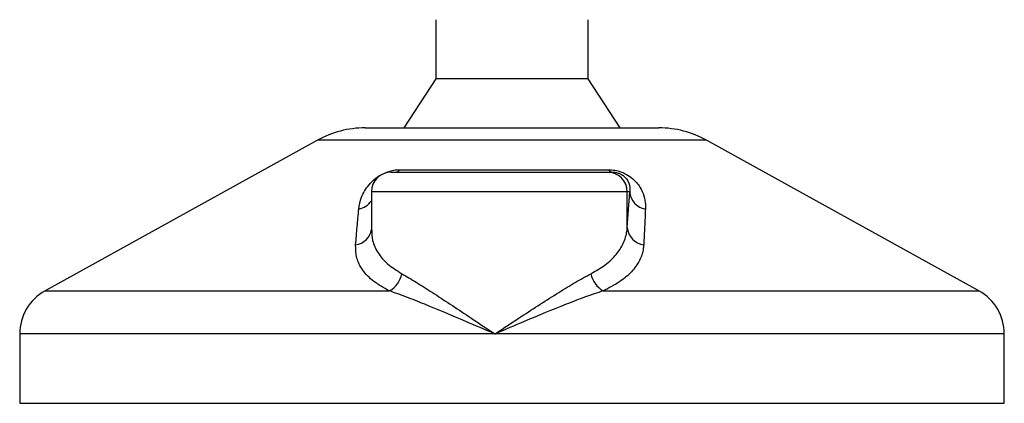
# Model space of a CAD drawing. Header units: millimetres. Extents: x 0 to 420, y 0 to 297.
# Tile 54 of 62: x 322.63 to 328.92, y 187.4 to 189.86. Entities that reach past the tile are written whole.
import ezdxf

# ---------------------------------------------------------------- set-up
doc = ezdxf.new("R2010")
doc.units = ezdxf.units.MM

msp = doc.modelspace()

# ---------------------------------------------------------------- linework, layer by layer
at = {"color": 7, "linetype": 'Continuous', "lineweight": 25}
for p, q in [((325.28468, 189.85923), (325.28468, 189.48162)), ((326.26017, 189.48162), (326.26017, 189.85923)), ((325.28468, 189.48162), (325.08014, 189.16694)), ((326.26017, 189.48162), (325.28468, 189.48162)), ((326.46471, 189.16694), (326.26017, 189.48162)), ((324.8337, 189.16694), (326.71115, 189.16694)), ((324.52878, 189.08814), (322.78788, 188.12395)), ((327.01607, 189.08814), (324.52878, 189.08814)), ((328.75696, 188.12395), (327.01607, 189.08814)), ((324.99937, 188.88373), (326.38353, 188.88373)), ((325.05635, 188.89949), (326.3888, 188.89949)), ((326.38353, 188.88373), (326.41253, 188.88373)), ((324.8735, 188.75786), (324.8735, 188.51295)), ((326.50932, 188.75786), (324.8735, 188.75786)), ((326.50932, 188.52917), (326.50932, 188.75786)), ((326.50932, 188.52917), (326.52504, 188.75786)), ((326.52504, 188.75786), (326.50932, 188.75786)), ((322.78788, 188.12395), (324.98835, 188.12395)), ((326.35497, 188.12395), (328.75696, 188.12395)), ((322.62567, 187.84868), (322.62567, 187.40476)), ((325.66328, 187.84868), (322.62567, 187.84868)), ((328.91918, 187.84868), (325.66328, 187.84868)), ((328.91918, 187.40476), (328.91918, 187.84868)), ((322.62567, 187.40476), (328.91918, 187.40476))]:
    msp.add_line(p, q, dxfattribs=at)
for centre, radius, start, end in [((324.8337, 188.53759), 0.62935, 90, 118.979708), ((326.71115, 188.53759), 0.62935, 61.020292, 90), ((324.99937, 188.75786), 0.12587, 90, 180), ((325.02607, 188.92047), 0.03684, 274.231513, 325.286499), ((326.38349, 188.7579), 0.12583, 359.982764, 89.982754), ((326.4159, 188.91454), 0.03099, 209.051627, 263.761683), ((326.6437, 188.76521), 0.11889, 183.544879, 261.10645), ((324.77118, 188.7682), 0.12245, 280.361496, 326.683845), ((324.75954, 188.53335), 0.11508, 276.745676, 352.012985), ((326.62809, 188.53729), 0.11904, 183.908753, 263.291199), ((324.9119, 188.26345), 0.15908, 298.723, 349.352072), ((326.43844, 188.26594), 0.16471, 191.16088, 239.552247), ((322.94034, 187.84868), 0.31468, 118.979708, 180), ((328.6045, 187.84868), 0.31468, 0, 61.020292)]:
    msp.add_arc(centre, radius, start, end, dxfattribs=at)
for points, knots in [([(324.7932, 188.64775), (324.79719, 188.67281), (324.80513, 188.72278), (324.84423, 188.78973), (324.89341, 188.83968), (324.9357, 188.8682), (324.97639, 188.88665), (325.01631, 188.89708), (325.04279, 188.89942), (325.05515, 188.89949), (325.05635, 188.89949)], [0, 0, 0, 0, 0.2791688, 0.5566156, 0.6991027, 0.7915598, 0.8614835, 0.9308082, 0.9932657, 1, 1, 1, 1]), ([(326.3888, 188.89949), (326.40245, 188.89886), (326.42998, 188.89757), (326.47137, 188.88593), (326.51151, 188.86697), (326.55618, 188.83411), (326.59331, 188.78687), (326.61748, 188.73177), (326.62571, 188.68512), (326.62542, 188.65753), (326.62532, 188.64775)], [0, 0, 0, 0, 0.0715734, 0.1443473, 0.2083354, 0.3096596, 0.4923301, 0.6911888, 0.8905251, 1, 1, 1, 1]), ([(326.41253, 188.88373), (326.41665, 188.88364), (326.42328, 188.88348), (326.43453, 188.88201), (326.44521, 188.87974), (326.45571, 188.8764), (326.46471, 188.87263), (326.47898, 188.86525), (326.4991, 188.84947), (326.52243, 188.81607), (326.52777, 188.78494), (326.52553, 188.76275), (326.52504, 188.75786)], [0, 0, 0, 0, 0.0326282, 0.0525244, 0.0758401, 0.1000535, 0.1224526, 0.1468975, 0.2362249, 0.4244765, 0.873292, 1, 1, 1, 1]), ([(324.77306, 188.41906), (324.7763, 188.4574), (324.78282, 188.53441), (324.78973, 188.60986), (324.7932, 188.64775)], [0, 0, 0, 0, 0.497852, 1, 1, 1, 1]), ([(326.62532, 188.64775), (326.62356, 188.61019), (326.62002, 188.53473), (326.61613, 188.45773), (326.61418, 188.41906)], [0, 0, 0, 0, 0.4978543, 1, 1, 1, 1]), ([(324.87551, 188.51295), (324.87624, 188.4906), (324.87791, 188.43969), (324.91239, 188.36723), (324.97252, 188.29477), (325.03598, 188.25452), (325.06824, 188.23406)], [0, 0, 0, 0, 0.2082101, 0.4742022, 0.7327817, 1, 1, 1, 1]), ([(326.27685, 188.23406), (326.30857, 188.25234), (326.37297, 188.28945), (326.44108, 188.35511), (326.48767, 188.4272), (326.50567, 188.4863), (326.50864, 188.52117), (326.50932, 188.52917)], [0, 0, 0, 0, 0.22830534, 0.46347764, 0.69381275, 0.92974366, 1, 1, 1, 1]), ([(324.98835, 188.12395), (324.9533, 188.14365), (324.88194, 188.18376), (324.81472, 188.25541), (324.77429, 188.3339), (324.77347, 188.39041), (324.77306, 188.41906)], [0, 0, 0, 0, 0.2463531, 0.5014676, 0.7472632, 1, 1, 1, 1]), ([(326.61418, 188.41906), (326.61353, 188.41106), (326.61075, 188.37678), (326.59148, 188.31761), (326.5405, 188.2461), (326.46394, 188.17985), (326.39165, 188.14276), (326.35497, 188.12395)], [0, 0, 0, 0, 0.0699949, 0.2998887, 0.53536, 0.7642956, 1, 1, 1, 1]), ([(325.06824, 188.23406), (325.09841, 188.21651), (325.15879, 188.18139), (325.26358, 188.11393), (325.37614, 188.04005), (325.50949, 187.95121), (325.60661, 187.88638), (325.66279, 187.849), (325.66328, 187.84868)], [0, 0, 0, 0, 0.181527, 0.3632884, 0.5522832, 0.7413623, 0.9977537, 1, 1, 1, 1]), ([(325.66328, 187.84868), (325.66377, 187.849), (325.71995, 187.88638), (325.81739, 187.95096), (325.95348, 188.03978), (326.06925, 188.11341), (326.17939, 188.18107), (326.24409, 188.21625), (326.27685, 188.23406)], [0, 0, 0, 0, 0.0022463, 0.2586365, 0.4459417, 0.636711, 0.8160478, 1, 1, 1, 1]), ([(325.66328, 187.84868), (325.66275, 187.8489), (325.60038, 187.87562), (325.44709, 187.9415), (325.25681, 188.0219), (325.09585, 188.08635), (325.02418, 188.11142), (324.98835, 188.12395)], [0, 0, 0, 0, 0.0022151, 0.2580941, 0.6355, 0.8178206, 1, 1, 1, 1]), ([(326.35497, 188.12395), (326.31758, 188.11154), (326.24203, 188.08645), (326.07513, 188.0221), (325.88038, 187.94149), (325.72618, 187.87562), (325.66382, 187.8489), (325.66328, 187.84868)], [0, 0, 0, 0, 0.18041479, 0.36450089, 0.74190632, 0.99778494, 1, 1, 1, 1])]:
    msp.add_open_spline(points, degree=3, knots=knots, dxfattribs=at)

doc.saveas('drawing.dxf')
